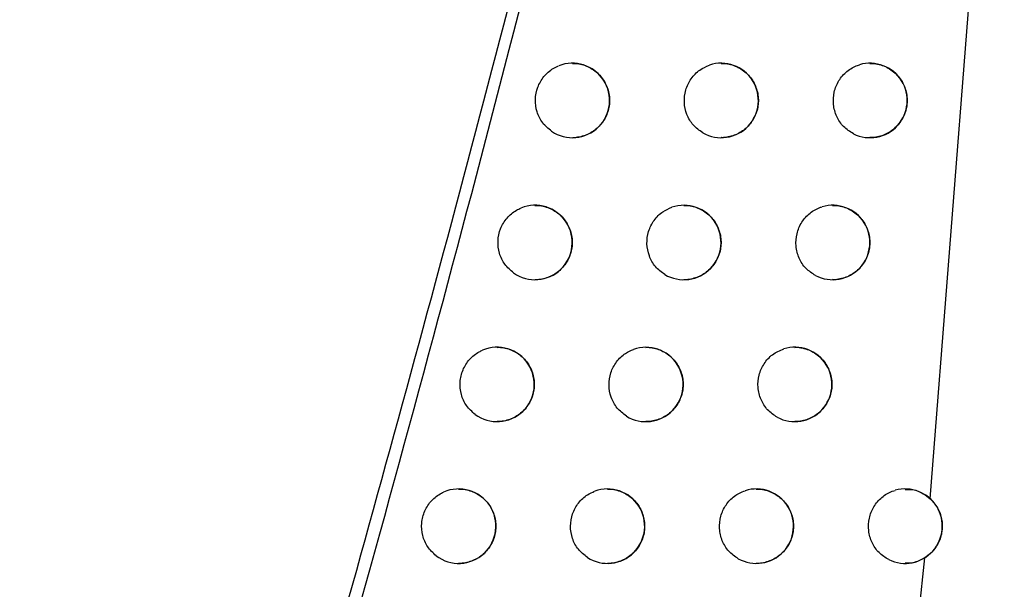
# Model space of a CAD drawing. Header units: millimetres. Extents: x -0.387 to 0.594, y -0.166 to 0.447.
# Tile 14 of 109: x -0.07669 to -0.06345, y 0.10239 to 0.11004. Entities that reach past the tile are written whole.
import ezdxf

# ---------------------------------------------------------------- set-up
doc = ezdxf.new("R2010")
doc.units = ezdxf.units.MM
doc.layers.add('FORMAT', color=7, linetype='Continuous')

msp = doc.modelspace()

# ---------------------------------------------------------------- linework, layer by layer
at = {"layer": 'FORMAT', "color": 7, "linetype": 'Continuous', "lineweight": 25}
for p, q in [((-0.064449, 0.103608), (-0.063617, 0.114229)), ((-0.065114, 0.096959), (-0.064523, 0.102814))]:
    msp.add_line(p, q, dxfattribs=at)
for centre, radius, start, end in [((-0.069258, 0.108958), 0.0005000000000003, 235.980103, 111.595517), ((-0.067258, 0.108958), 0.0005000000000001, 240.210971, 108.431233), ((-0.065258, 0.108958), 0.0005, 243.531123, 106.204795), ((-0.06976, 0.10705), 0.0004999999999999, 234.896703, 112.308331), ((-0.06776, 0.10705), 0.0005, 239.303268, 108.959999), ((-0.06576, 0.10705), 0.0005, 242.741759, 106.610091), ((-0.07027, 0.105143), 0.0004999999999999, 233.769596, 113.067035), ((-0.06827, 0.105143), 0.0005000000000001, 238.364112, 109.521021), ((-0.06627, 0.105143), 0.0004999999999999, 241.927875, 107.039644), ((-0.070786, 0.103239), 0.0005000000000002, 232.595767, 113.875038), ((-0.068786, 0.103239), 0.0005, 237.391824, 110.116315), ((-0.066786, 0.103239), 0.0005, 241.088424, 107.494813), ((-0.064786, 0.103239), 0.0004999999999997, 244.079282, 105.608108)]:
    msp.add_arc(centre, radius, start, end, dxfattribs=at)
for points, knots in [([(-0.0901069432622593, 0.0679497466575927), (-0.0891628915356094, 0.0711026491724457), (-0.087253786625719, 0.0774785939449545), (-0.0846213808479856, 0.0871488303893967), (-0.0821511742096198, 0.0969424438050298), (-0.0798811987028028, 0.1067916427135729), (-0.0778093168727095, 0.1166829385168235), (-0.0759369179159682, 0.1266097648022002), (-0.0742636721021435, 0.1365706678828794), (-0.0727905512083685, 0.146570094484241), (-0.0712334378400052, 0.1588667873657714), (-0.0697735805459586, 0.1734813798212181), (-0.0686680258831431, 0.1904400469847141), (-0.0680965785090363, 0.2074602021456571), (-0.0682050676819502, 0.2188258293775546), (-0.0682593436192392, 0.2245119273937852)], [0, 0, 0, 0, 0.0622011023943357, 0.1257859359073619, 0.189396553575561, 0.2530847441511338, 0.3167987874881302, 0.3803835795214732, 0.4439938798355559, 0.5076814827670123, 0.5713950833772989, 0.6782397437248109, 0.785205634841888, 0.8925407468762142, 1, 1, 1, 1]), ([(-0.0936637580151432, 0.0698429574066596), (-0.0927367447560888, 0.0729596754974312), (-0.090850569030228, 0.0793012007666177), (-0.0882472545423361, 0.0889384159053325), (-0.0857979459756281, 0.0987374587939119), (-0.0835508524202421, 0.1085922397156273), (-0.0815043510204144, 0.1184891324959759), (-0.0796607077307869, 0.1284215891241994), (-0.0780195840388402, 0.1383880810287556), (-0.0765806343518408, 0.1483928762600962), (-0.075106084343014, 0.1603769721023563), (-0.0737557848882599, 0.1743566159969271), (-0.0727400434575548, 0.1903518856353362), (-0.072203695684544, 0.2064005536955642), (-0.072285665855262, 0.2171164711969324), (-0.0723266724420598, 0.2224772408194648)], [0, 0, 0, 0, 0.0630395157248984, 0.1282652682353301, 0.1935180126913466, 0.2588520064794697, 0.3242131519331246, 0.3894389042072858, 0.4546916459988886, 0.5200256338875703, 0.5853867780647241, 0.6887694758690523, 0.7922597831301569, 0.8960753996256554, 1, 1, 1, 1]), ([(-0.0743922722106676, 0.0947389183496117), (-0.07315991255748, 0.0990632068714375), (-0.0706942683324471, 0.1077150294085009), (-0.0675648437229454, 0.1203424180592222), (-0.0648183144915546, 0.1325647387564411), (-0.0633018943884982, 0.1404459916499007), (-0.062543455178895, 0.1443878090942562)], [0, 0, 0, 0, 0.2640826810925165, 0.5283635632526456, 0.7641105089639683, 1, 1, 1, 1]), ([(-0.066636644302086, 0.1238635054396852), (-0.0676864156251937, 0.1194367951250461), (-0.0693500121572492, 0.1124216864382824), (-0.0718935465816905, 0.1028822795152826), (-0.0733612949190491, 0.0977664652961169), (-0.0740952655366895, 0.0952082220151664)], [0, 0, 0, 0, 0.4609146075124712, 0.7304218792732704, 1, 1, 1, 1]), ([(-0.0692583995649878, 0.1094561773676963), (-0.0692431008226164, 0.1094564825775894), (-0.0691995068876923, 0.1094573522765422), (-0.0691277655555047, 0.1094427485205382), (-0.0690468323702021, 0.1094139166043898), (-0.0689712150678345, 0.1093703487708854), (-0.0689048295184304, 0.1093150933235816), (-0.0688484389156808, 0.1092485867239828), (-0.0688050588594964, 0.1091746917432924), (-0.0687747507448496, 0.1090940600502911), (-0.0687588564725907, 0.109011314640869), (-0.0687570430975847, 0.1089268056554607), (-0.0687690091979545, 0.1088448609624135), (-0.0687944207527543, 0.1087656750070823), (-0.0688319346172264, 0.1086926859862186), (-0.0688812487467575, 0.1086263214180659), (-0.0689404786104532, 0.1085691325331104), (-0.0690090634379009, 0.1085220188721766), (-0.0690846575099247, 0.1084864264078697), (-0.0691661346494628, 0.1084650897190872), (-0.069224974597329, 0.1084560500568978), (-0.0692558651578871, 0.1084583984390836), (-0.0692583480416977, 0.1084585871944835)], [0, 0, 0, 0, 0.0295372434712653, 0.0841667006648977, 0.1403704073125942, 0.1951319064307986, 0.2515214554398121, 0.3055498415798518, 0.3612195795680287, 0.4139648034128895, 0.4683114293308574, 0.5198540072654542, 0.5729255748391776, 0.623916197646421, 0.6763700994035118, 0.7276781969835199, 0.780419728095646, 0.8327426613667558, 0.8865137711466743, 0.9400998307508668, 0.9951854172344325, 1, 1, 1, 1]), ([(-0.0672583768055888, 0.1094561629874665), (-0.0672442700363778, 0.1094565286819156), (-0.0672016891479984, 0.1094576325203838), (-0.0671306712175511, 0.1094435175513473), (-0.0670490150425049, 0.1094149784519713), (-0.0669726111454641, 0.1093713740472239), (-0.0669055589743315, 0.1093158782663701), (-0.0668486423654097, 0.109248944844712), (-0.0668050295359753, 0.1091747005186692), (-0.0667746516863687, 0.1090937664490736), (-0.0667588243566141, 0.1090110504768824), (-0.0667570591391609, 0.1089267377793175), (-0.0667689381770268, 0.1088452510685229), (-0.0667940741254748, 0.108766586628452), (-0.0668311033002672, 0.108694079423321), (-0.0668797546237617, 0.1086280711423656), (-0.0669382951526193, 0.108570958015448), (-0.0670061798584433, 0.1085236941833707), (-0.0670813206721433, 0.1084876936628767), (-0.0671625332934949, 0.1084657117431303), (-0.0672225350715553, 0.1084562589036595), (-0.0672546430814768, 0.1084585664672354), (-0.0672583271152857, 0.1084588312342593)], [0, 0, 0, 0, 0.0273380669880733, 0.0825191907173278, 0.1392886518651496, 0.194620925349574, 0.2516123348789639, 0.3059531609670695, 0.3619694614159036, 0.4146166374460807, 0.4688841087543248, 0.5199826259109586, 0.5726055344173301, 0.6230241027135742, 0.6748835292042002, 0.7257356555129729, 0.777992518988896, 0.8301579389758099, 0.8837476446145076, 0.9375460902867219, 0.9928341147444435, 1, 1, 1, 1]), ([(-0.0654812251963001, 0.1085104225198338), (-0.0655273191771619, 0.1085394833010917), (-0.0656195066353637, 0.108597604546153), (-0.0657123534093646, 0.1087391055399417), (-0.0657572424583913, 0.1089018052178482), (-0.0657469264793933, 0.1090719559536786), (-0.0656831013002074, 0.1092292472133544), (-0.0655729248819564, 0.1093557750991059), (-0.0654679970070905, 0.1094162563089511), (-0.0654072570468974, 0.1094352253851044), (-0.0653979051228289, 0.1094381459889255)], [0, 0, 0, 0, 0.1391968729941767, 0.2783922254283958, 0.4176243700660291, 0.556896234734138, 0.6961804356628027, 0.8354446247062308, 0.9746639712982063, 1, 1, 1, 1]), ([(-0.0652583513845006, 0.1094561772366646), (-0.0652455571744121, 0.1094565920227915), (-0.0652040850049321, 0.1094579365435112), (-0.0651338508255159, 0.1094443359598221), (-0.0650513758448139, 0.1094161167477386), (-0.0649740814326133, 0.1093724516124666), (-0.0649062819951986, 0.1093166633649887), (-0.0648487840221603, 0.1092492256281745), (-0.0648049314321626, 0.1091745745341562), (-0.0647745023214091, 0.1090932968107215), (-0.0647587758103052, 0.1090106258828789), (-0.0647570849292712, 0.1089265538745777), (-0.0647688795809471, 0.1088456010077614), (-0.0647937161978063, 0.1087675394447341), (-0.0648302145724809, 0.1086955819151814), (-0.0648781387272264, 0.1086299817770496), (-0.0649359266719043, 0.1085729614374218), (-0.0650030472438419, 0.1085255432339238), (-0.0650776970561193, 0.1084890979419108), (-0.0651586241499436, 0.1084664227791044), (-0.065219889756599, 0.1084564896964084), (-0.0652533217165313, 0.1084587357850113), (-0.0652583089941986, 0.1084590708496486)], [0, 0, 0, 0, 0.0249005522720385, 0.0807146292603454, 0.1381333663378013, 0.1941174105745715, 0.2517968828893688, 0.3064846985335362, 0.3628877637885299, 0.415407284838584, 0.4695681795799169, 0.5201541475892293, 0.5722581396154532, 0.6220353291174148, 0.6732277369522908, 0.7235779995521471, 0.7753014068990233, 0.8272995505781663, 0.8806959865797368, 0.9347410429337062, 0.9902648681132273, 1, 1, 1, 1]), ([(-0.0695381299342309, 0.1085435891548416), (-0.069580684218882, 0.1085789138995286), (-0.0696657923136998, 0.1086495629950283), (-0.0697406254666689, 0.1088030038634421), (-0.0697644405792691, 0.1089706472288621), (-0.0697318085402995, 0.1091381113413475), (-0.0696469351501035, 0.1092844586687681), (-0.0695414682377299, 0.1093777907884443), (-0.0694669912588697, 0.1094117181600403), (-0.0694424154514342, 0.1094229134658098)], [0, 0, 0, 0, 0.1539830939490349, 0.3079644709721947, 0.4619864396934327, 0.6160461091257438, 0.7701095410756, 0.9241410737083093, 1, 1, 1, 1]), ([(-0.0675067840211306, 0.1085240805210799), (-0.0675514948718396, 0.1085559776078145), (-0.067640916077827, 0.1086197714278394), (-0.0677262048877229, 0.1087668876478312), (-0.0677620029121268, 0.1089321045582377), (-0.0677419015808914, 0.1091016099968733), (-0.06766845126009, 0.1092538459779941), (-0.067555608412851, 0.1093718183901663), (-0.0674609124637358, 0.1094130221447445), (-0.067416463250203, 0.1094323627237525)], [0, 0, 0, 0, 0.14520615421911, 0.2904106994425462, 0.4356538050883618, 0.5809361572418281, 0.7262276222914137, 0.8714943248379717, 1, 1, 1, 1]), ([(-0.0700477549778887, 0.1066405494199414), (-0.0700896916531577, 0.1066767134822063), (-0.0701735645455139, 0.1067490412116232), (-0.0702455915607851, 0.1069039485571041), (-0.0702662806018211, 0.1070720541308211), (-0.0702304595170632, 0.1072388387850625), (-0.07014277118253, 0.1073835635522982), (-0.0700394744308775, 0.1074711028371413), (-0.0699698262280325, 0.1075030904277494), (-0.0699500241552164, 0.1075121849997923)], [0, 0, 0, 0, 0.1562777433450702, 0.3125537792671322, 0.4688700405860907, 0.6252227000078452, 0.7815774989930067, 0.9378990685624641, 1, 1, 1, 1]), ([(-0.0697602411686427, 0.1075477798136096), (-0.0697447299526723, 0.1075480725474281), (-0.069700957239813, 0.1075488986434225), (-0.0696290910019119, 0.1075342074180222), (-0.0695482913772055, 0.1075053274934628), (-0.0694728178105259, 0.1074617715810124), (-0.0694065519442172, 0.107406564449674), (-0.0693502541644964, 0.107340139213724), (-0.0693069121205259, 0.1072663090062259), (-0.0692766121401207, 0.1071857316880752), (-0.0692607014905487, 0.1071029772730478), (-0.0692588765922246, 0.1070184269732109), (-0.0692708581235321, 0.1069363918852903), (-0.0692963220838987, 0.1068571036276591), (-0.0693339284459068, 0.1067840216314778), (-0.0693833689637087, 0.1067175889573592), (-0.0694427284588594, 0.106660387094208), (-0.0695114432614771, 0.1066133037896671), (-0.0695871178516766, 0.1065777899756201), (-0.0696686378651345, 0.1065565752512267), (-0.0697272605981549, 0.1065476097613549), (-0.0697579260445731, 0.1065499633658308), (-0.0697601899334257, 0.106550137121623)], [0, 0, 0, 0, 0.0299268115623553, 0.0844535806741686, 0.1405518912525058, 0.195208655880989, 0.251487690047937, 0.3054603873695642, 0.3610681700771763, 0.41383488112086, 0.4681995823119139, 0.5198286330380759, 0.5729876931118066, 0.6240877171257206, 0.6766554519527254, 0.7280482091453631, 0.7808799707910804, 0.8332282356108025, 0.8870291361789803, 0.9405702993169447, 0.9956125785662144, 0.9999999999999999, 0.9999999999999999, 0.9999999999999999, 0.9999999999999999]), ([(-0.0680154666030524, 0.1066196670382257), (-0.0680597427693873, 0.1066523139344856), (-0.0681482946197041, 0.1067176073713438), (-0.0682313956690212, 0.1068661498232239), (-0.0682646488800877, 0.1070319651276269), (-0.0682418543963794, 0.1072011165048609), (-0.0681659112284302, 0.1073521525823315), (-0.0680540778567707, 0.107465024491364), (-0.0679632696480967, 0.1075047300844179), (-0.0679226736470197, 0.107522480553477)], [0, 0, 0, 0, 0.1468320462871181, 0.2936624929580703, 0.4405311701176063, 0.587438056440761, 0.7343528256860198, 0.8812418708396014, 1, 1, 1, 1]), ([(-0.0677602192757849, 0.1075477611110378), (-0.0677458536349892, 0.1075481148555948), (-0.0677030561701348, 0.1075491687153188), (-0.0676318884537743, 0.1075349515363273), (-0.0675503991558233, 0.1075063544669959), (-0.0674741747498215, 0.1074627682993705), (-0.0674072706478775, 0.1074073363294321), (-0.0673504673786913, 0.1073405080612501), (-0.0673068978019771, 0.1072663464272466), (-0.0672765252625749, 0.1071854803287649), (-0.0672606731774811, 0.1071027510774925), (-0.0672588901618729, 0.1070183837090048), (-0.06727078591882, 0.1069367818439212), (-0.0672959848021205, 0.1068579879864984), (-0.0673331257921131, 0.1067853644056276), (-0.0673819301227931, 0.1067192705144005), (-0.0674406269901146, 0.1066621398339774), (-0.0675086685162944, 0.1066149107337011), (-0.067583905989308, 0.1065790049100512), (-0.0676651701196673, 0.1065571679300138), (-0.0677249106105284, 0.1065478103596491), (-0.0677567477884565, 0.1065501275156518), (-0.067760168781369, 0.1065503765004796)], [0, 0, 0, 0, 0.0278155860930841, 0.0828669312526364, 0.1395031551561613, 0.1947037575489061, 0.251556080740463, 0.3058287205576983, 0.3617688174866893, 0.4144457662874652, 0.4687388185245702, 0.5199467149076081, 0.5726804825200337, 0.6232340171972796, 0.6752339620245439, 0.726188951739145, 0.778555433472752, 0.8307507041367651, 0.8843756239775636, 0.9381173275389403, 0.9933505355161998, 1, 1, 1, 1]), ([(-0.0659892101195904, 0.1066051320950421), (-0.0660349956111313, 0.1066348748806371), (-0.0661265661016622, 0.1066943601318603), (-0.0662176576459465, 0.1068372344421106), (-0.0662604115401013, 0.1070005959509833), (-0.0662477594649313, 0.1071705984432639), (-0.0661816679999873, 0.1073269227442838), (-0.0660695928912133, 0.1074518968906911), (-0.065966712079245, 0.1075088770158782), (-0.0659091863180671, 0.1075268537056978), (-0.0659031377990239, 0.1075287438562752)], [0, 0, 0, 0, 0.1404596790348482, 0.2809178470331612, 0.4214124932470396, 0.5619459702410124, 0.7024907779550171, 0.8430148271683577, 0.9834938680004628, 1, 1, 1, 1]), ([(-0.0657601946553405, 0.1075477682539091), (-0.0657470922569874, 0.1075481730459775), (-0.0657053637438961, 0.1075494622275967), (-0.0656349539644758, 0.1075357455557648), (-0.0655526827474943, 0.1075074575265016), (-0.0654756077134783, 0.1074638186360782), (-0.065407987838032, 0.1074081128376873), (-0.0653506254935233, 0.1073408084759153), (-0.065306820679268, 0.1072662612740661), (-0.0652763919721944, 0.1071850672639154), (-0.0652606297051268, 0.1071023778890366), (-0.0652589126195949, 0.1070182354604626), (-0.0652707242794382, 0.1069371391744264), (-0.0652956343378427, 0.1068589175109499), (-0.0653322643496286, 0.1067868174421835), (-0.0653803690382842, 0.106721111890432), (-0.0654383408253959, 0.1066640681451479), (-0.0655056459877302, 0.1066166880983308), (-0.0655804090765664, 0.1065803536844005), (-0.0656613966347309, 0.1065578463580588), (-0.0657223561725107, 0.1065480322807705), (-0.0657554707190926, 0.1065502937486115), (-0.0657601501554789, 0.1065506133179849)], [0, 0, 0, 0, 0.0254731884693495, 0.0811270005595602, 0.1383811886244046, 0.1942029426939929, 0.2517108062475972, 0.3063165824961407, 0.3626275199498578, 0.4151868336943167, 0.4693824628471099, 0.5201035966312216, 0.5723448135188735, 0.6222847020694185, 0.6736465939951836, 0.7241190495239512, 0.7759726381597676, 0.8280052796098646, 0.8814425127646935, 0.9354176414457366, 0.9908738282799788, 1, 1, 1, 1]), ([(-0.0705650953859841, 0.1047398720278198), (-0.070606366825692, 0.1047768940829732), (-0.0706889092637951, 0.1048509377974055), (-0.0707579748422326, 0.1050073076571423), (-0.0707753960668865, 0.1051758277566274), (-0.0707362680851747, 0.1053418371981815), (-0.0706456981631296, 0.1054848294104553), (-0.0705448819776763, 0.1055664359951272), (-0.070480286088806, 0.1055963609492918), (-0.0704654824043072, 0.1056032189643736)], [0, 0, 0, 0, 0.1587608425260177, 0.3175199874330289, 0.47631897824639, 0.6351530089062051, 0.7939874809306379, 0.9527873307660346, 1, 1, 1, 1]), ([(-0.0702695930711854, 0.1056413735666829), (-0.0702538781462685, 0.1056416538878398), (-0.0702099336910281, 0.1056424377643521), (-0.0701379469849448, 0.1056276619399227), (-0.0700572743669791, 0.1055987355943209), (-0.0699819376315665, 0.10555519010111), (-0.0699157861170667, 0.1055000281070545), (-0.0698595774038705, 0.1054336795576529), (-0.069816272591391, 0.1053599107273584), (-0.0697859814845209, 0.1052793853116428), (-0.0697700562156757, 0.1051966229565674), (-0.0697682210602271, 0.1051120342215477), (-0.0697802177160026, 0.1050299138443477), (-0.0698057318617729, 0.1049505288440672), (-0.0698434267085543, 0.1048773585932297), (-0.0698929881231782, 0.1048108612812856), (-0.0699524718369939, 0.1047536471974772), (-0.0700213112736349, 0.1047065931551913), (-0.0700970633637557, 0.1046711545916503), (-0.0701786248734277, 0.1046500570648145), (-0.0702370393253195, 0.1046411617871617), (-0.0702674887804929, 0.1046435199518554), (-0.0702695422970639, 0.1046436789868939)], [0, 0, 0, 0, 0.0302999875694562, 0.0847294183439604, 0.1407278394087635, 0.1952850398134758, 0.251459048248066, 0.3053783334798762, 0.3609267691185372, 0.4137131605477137, 0.4680942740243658, 0.5198050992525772, 0.5730468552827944, 0.6242510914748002, 0.6769272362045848, 0.7284010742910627, 0.7813192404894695, 0.8336921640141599, 0.887522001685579, 0.9410208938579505, 0.9960224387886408, 0.9999999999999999, 0.9999999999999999, 0.9999999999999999, 0.9999999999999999]), ([(-0.0685318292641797, 0.1047174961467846), (-0.0685756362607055, 0.1047509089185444), (-0.0686632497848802, 0.1048177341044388), (-0.0687440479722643, 0.1049677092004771), (-0.0687746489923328, 0.1051340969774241), (-0.0687490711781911, 0.1053028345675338), (-0.0686705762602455, 0.1054525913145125), (-0.068559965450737, 0.1055602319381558), (-0.0684732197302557, 0.1055983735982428), (-0.0684366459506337, 0.1056144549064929)], [0, 0, 0, 0, 0.1485694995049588, 0.2971374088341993, 0.4457432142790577, 0.5943861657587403, 0.7430357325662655, 0.8916585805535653, 1, 1, 1, 1]), ([(-0.0682695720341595, 0.1056413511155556), (-0.0682549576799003, 0.1056416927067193), (-0.0682119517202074, 0.1056426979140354), (-0.0681406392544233, 0.1056283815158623), (-0.0680593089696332, 0.1055997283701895), (-0.0679832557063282, 0.1055561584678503), (-0.0679164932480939, 0.1055007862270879), (-0.0678597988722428, 0.1054340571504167), (-0.0678162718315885, 0.1053599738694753), (-0.0677859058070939, 0.1052791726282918), (-0.0677700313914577, 0.1051964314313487), (-0.0677682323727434, 0.1051120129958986), (-0.0677801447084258, 0.105030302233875), (-0.067805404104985, 0.104951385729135), (-0.0678426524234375, 0.1048786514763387), (-0.0678916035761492, 0.1048124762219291), (-0.0679504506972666, 0.1047553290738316), (-0.0680186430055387, 0.1047081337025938), (-0.0680939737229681, 0.1046723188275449), (-0.0681752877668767, 0.1046506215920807), (-0.0682347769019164, 0.104641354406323), (-0.0682663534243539, 0.1046436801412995), (-0.0682695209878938, 0.1046439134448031)], [0, 0, 0, 0, 0.0282737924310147, 0.0832018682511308, 0.1397115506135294, 0.194786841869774, 0.2515068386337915, 0.305714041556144, 0.3615811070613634, 0.4142855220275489, 0.4686020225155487, 0.5199136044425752, 0.572752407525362, 0.6234348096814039, 0.6755688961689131, 0.7266226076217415, 0.7790942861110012, 0.8313186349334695, 0.8849777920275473, 0.9386658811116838, 0.9938473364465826, 1, 1, 1, 1]), ([(-0.0665048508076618, 0.1047020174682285), (-0.0665503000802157, 0.1047324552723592), (-0.0666411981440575, 0.1047933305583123), (-0.0667304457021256, 0.1049376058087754), (-0.0667709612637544, 0.1051015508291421), (-0.0667559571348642, 0.1052716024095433), (-0.0666873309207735, 0.1054260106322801), (-0.0665722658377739, 0.1055547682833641), (-0.0664689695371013, 0.1055987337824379), (-0.0664160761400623, 0.1056212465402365)], [0, 0, 0, 0, 0.1418112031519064, 0.2836209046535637, 0.4254667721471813, 0.5673505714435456, 0.709244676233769, 0.8511172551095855, 1, 1, 1, 1]), ([(-0.0662695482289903, 0.1056413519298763), (-0.0662561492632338, 0.105641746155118), (-0.0662141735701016, 0.1056429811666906), (-0.0661435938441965, 0.1056291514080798), (-0.0660615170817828, 0.1056007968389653), (-0.0659846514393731, 0.1055571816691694), (-0.0659172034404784, 0.1055015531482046), (-0.0658599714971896, 0.1054343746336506), (-0.0658162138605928, 0.1053599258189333), (-0.0657857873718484, 0.1052788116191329), (-0.0657699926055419, 0.1051961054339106), (-0.0657682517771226, 0.1051118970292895), (-0.065780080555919, 0.1050306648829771), (-0.0658050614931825, 0.1049522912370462), (-0.0658418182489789, 0.1048800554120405), (-0.0658900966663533, 0.1048142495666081), (-0.0659482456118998, 0.1047571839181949), (-0.0660157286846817, 0.1047098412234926), (-0.0660906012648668, 0.1046736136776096), (-0.0661716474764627, 0.104651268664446), (-0.0662323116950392, 0.1046415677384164), (-0.0662651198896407, 0.1046438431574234), (-0.0662695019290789, 0.1046441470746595)], [0, 0, 0, 0, 0.0260233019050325, 0.0815246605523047, 0.1386223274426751, 0.1942895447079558, 0.2516340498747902, 0.3061610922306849, 0.3623837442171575, 0.4149799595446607, 0.4692076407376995, 0.5200571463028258, 0.5724286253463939, 0.6225241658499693, 0.6740481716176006, 0.724638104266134, 0.7766168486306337, 0.828683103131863, 0.8821600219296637, 0.9360688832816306, 0.991461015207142, 1, 1, 1, 1]), ([(-0.0710901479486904, 0.102841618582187), (-0.0711307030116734, 0.1028795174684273), (-0.0712118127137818, 0.1029553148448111), (-0.0712777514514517, 0.1031131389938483), (-0.0712917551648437, 0.1032820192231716), (-0.07124919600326, 0.1034471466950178), (-0.0711556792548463, 0.1035882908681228), (-0.0710576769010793, 0.1036638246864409), (-0.0709983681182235, 0.1036915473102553), (-0.0709888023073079, 0.1036960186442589)], [0, 0, 0, 0, 0.1614555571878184, 0.3229094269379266, 0.4844027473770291, 0.6459296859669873, 0.8074552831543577, 0.9689447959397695, 1, 1, 1, 1]), ([(-0.0707864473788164, 0.1037369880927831), (-0.0707705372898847, 0.1037372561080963), (-0.070726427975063, 0.1037379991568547), (-0.0706543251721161, 0.1037231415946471), (-0.0705737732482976, 0.103694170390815), (-0.070498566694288, 0.1036506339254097), (-0.070432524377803, 0.1035955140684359), (-0.0703764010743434, 0.1035292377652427), (-0.0703331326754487, 0.103455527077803), (-0.0703028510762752, 0.1033750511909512), (-0.0702869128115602, 0.1032922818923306), (-0.0702850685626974, 0.1032076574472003), (-0.0702970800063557, 0.1031254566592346), (-0.0703226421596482, 0.1030459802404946), (-0.0703604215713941, 0.1029727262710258), (-0.0704100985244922, 0.1029061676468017), (-0.0704697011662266, 0.1028489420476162), (-0.0705386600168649, 0.1028019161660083), (-0.0706144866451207, 0.1027665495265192), (-0.0706960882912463, 0.1027455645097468), (-0.0707543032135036, 0.1027367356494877), (-0.0707845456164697, 0.1027390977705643), (-0.0707863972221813, 0.1027392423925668)], [0, 0, 0, 0, 0.030657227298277, 0.0849944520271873, 0.1408982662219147, 0.1953608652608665, 0.2514351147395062, 0.3053031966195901, 0.3607948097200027, 0.4135991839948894, 0.4679951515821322, 0.5197832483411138, 0.5731031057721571, 0.6244065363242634, 0.6771858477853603, 0.7287372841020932, 0.7817381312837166, 0.834135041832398, 0.8879929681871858, 0.9414521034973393, 0.9964153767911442, 1, 1, 1, 1]), ([(-0.0690558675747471, 0.1028176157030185), (-0.0690991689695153, 0.1028518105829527), (-0.0691857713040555, 0.102920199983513), (-0.0692641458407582, 0.1030716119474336), (-0.0692919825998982, 0.103238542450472), (-0.0692635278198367, 0.1034068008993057), (-0.0691824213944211, 0.1035551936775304), (-0.0690732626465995, 0.1036574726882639), (-0.0689907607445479, 0.103693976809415), (-0.0689583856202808, 0.1037083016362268)], [0, 0, 0, 0, 0.150429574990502, 0.3008575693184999, 0.4513231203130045, 0.6018247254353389, 0.7523316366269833, 0.9028107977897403, 1, 1, 1, 1]), ([(-0.0687864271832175, 0.1037369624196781), (-0.0687715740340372, 0.1037372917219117), (-0.0687283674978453, 0.1037382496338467), (-0.0686569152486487, 0.1037238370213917), (-0.0685757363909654, 0.1036951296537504), (-0.0684998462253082, 0.1036515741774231), (-0.0684332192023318, 0.1035962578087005), (-0.0683766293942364, 0.1035296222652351), (-0.0683331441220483, 0.1034556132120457), (-0.06830278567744, 0.1033748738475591), (-0.0682868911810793, 0.1032921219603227), (-0.068285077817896, 0.1032076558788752), (-0.0682970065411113, 0.1031258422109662), (-0.0683223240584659, 0.1030468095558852), (-0.0683596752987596, 0.1029739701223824), (-0.0684087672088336, 0.1029077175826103), (-0.0684677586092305, 0.1028505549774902), (-0.0685360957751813, 0.10280339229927), (-0.0686115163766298, 0.1027676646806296), (-0.0686928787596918, 0.1027461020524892), (-0.0687521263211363, 0.1027369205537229), (-0.0687834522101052, 0.1027392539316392), (-0.0687863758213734, 0.1027394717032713)], [0, 0, 0, 0, 0.0287132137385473, 0.0835242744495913, 0.1399138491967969, 0.1948699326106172, 0.2514640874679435, 0.3056085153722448, 0.3614056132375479, 0.4141353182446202, 0.468473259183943, 0.5198830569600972, 0.5728213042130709, 0.6236266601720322, 0.6758887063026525, 0.7270371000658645, 0.7796096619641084, 0.8318623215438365, 0.8855547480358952, 0.9391922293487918, 0.9943248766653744, 1, 1, 1, 1]), ([(-0.0670281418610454, 0.1028011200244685), (-0.0670732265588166, 0.1028322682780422), (-0.0671633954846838, 0.1028945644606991), (-0.067250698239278, 0.1030402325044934), (-0.0672889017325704, 0.1032048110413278), (-0.06727140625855, 0.1033746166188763), (-0.0672004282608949, 0.1035279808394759), (-0.0670859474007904, 0.1036519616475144), (-0.0669861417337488, 0.10369457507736), (-0.0669367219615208, 0.1037156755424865)], [0, 0, 0, 0, 0.1432065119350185, 0.2864115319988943, 0.4296523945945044, 0.5729302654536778, 0.7162173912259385, 0.859482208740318, 1, 1, 1, 1]), ([(-0.066786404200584, 0.1037369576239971), (-0.0667727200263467, 0.1037373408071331), (-0.0667305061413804, 0.1037385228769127), (-0.0666597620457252, 0.1037245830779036), (-0.0665778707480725, 0.1036961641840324), (-0.0665012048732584, 0.1036525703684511), (-0.0664339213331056, 0.1035970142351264), (-0.0663768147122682, 0.1035299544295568), (-0.0663331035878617, 0.1034555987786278), (-0.0663026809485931, 0.1033745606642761), (-0.066286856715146, 0.1032918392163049), (-0.0662850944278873, 0.1032075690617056), (-0.0662969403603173, 0.1031262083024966), (-0.0663219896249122, 0.1030476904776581), (-0.0663588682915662, 0.1029753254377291), (-0.0664073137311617, 0.1029094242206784), (-0.0664656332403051, 0.102852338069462), (-0.0665332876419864, 0.1028050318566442), (-0.0666082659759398, 0.1027689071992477), (-0.066689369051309, 0.1027467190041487), (-0.0667497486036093, 0.1027371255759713), (-0.0667822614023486, 0.1027394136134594), (-0.06678635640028, 0.1027397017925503)], [0, 0, 0, 0, 0.02655150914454, 0.0819079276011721, 0.138856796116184, 0.1943769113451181, 0.2515659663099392, 0.3060174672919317, 0.3621555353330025, 0.4147859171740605, 0.4690431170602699, 0.5200144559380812, 0.5725095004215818, 0.622753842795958, 0.674432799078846, 0.7251355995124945, 0.7772345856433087, 0.8293335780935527, 0.8828490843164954, 0.9366952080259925, 0.9920267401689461, 1, 1, 1, 1]), ([(-0.0650049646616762, 0.1027891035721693), (-0.0650512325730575, 0.1028176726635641), (-0.0651437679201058, 0.102874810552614), (-0.0652377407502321, 0.1030153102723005), (-0.0652840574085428, 0.1031775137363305), (-0.0652753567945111, 0.1033477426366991), (-0.0652131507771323, 0.103505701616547), (-0.0651043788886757, 0.1036333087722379), (-0.0649973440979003, 0.1036968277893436), (-0.0649334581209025, 0.1037165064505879), (-0.0649209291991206, 0.1037203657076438)], [0, 0, 0, 0, 0.1380082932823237, 0.2760151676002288, 0.4140564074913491, 0.5521349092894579, 0.6902251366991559, 0.82829680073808, 0.9663266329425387, 0.9999999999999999, 0.9999999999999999, 0.9999999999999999, 0.9999999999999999]), ([(-0.0647863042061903, 0.1037315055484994), (-0.0647599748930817, 0.1037330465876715), (-0.0646752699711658, 0.1037380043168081), (-0.0645558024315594, 0.103691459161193), (-0.0644794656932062, 0.1036317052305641), (-0.0644494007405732, 0.1036081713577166)], [0, 0, 0, 0, 0.2146977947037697, 0.6907115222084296, 1, 1, 1, 1]), ([(-0.0644491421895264, 0.1036079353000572), (-0.0644133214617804, 0.1035686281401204), (-0.0643417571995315, 0.1034900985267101), (-0.0642867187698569, 0.1033332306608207), (-0.0642820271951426, 0.1031665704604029), (-0.0643339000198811, 0.1030055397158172), (-0.0644223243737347, 0.102885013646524), (-0.0644948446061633, 0.1028336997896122), (-0.0645226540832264, 0.1028140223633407)], [0, 0, 0, 0, 0.1737654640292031, 0.347156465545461, 0.5262309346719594, 0.706985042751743, 0.8876369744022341, 1, 1, 1, 1]), ([(-0.0645229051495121, 0.1028138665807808), (-0.0645423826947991, 0.1028030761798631), (-0.0646113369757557, 0.1027648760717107), (-0.0647033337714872, 0.1027340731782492), (-0.0647725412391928, 0.1027425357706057), (-0.0647859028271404, 0.1027441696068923)], [0, 0, 0, 0, 0.2410826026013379, 0.8534790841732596, 0.9999999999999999, 0.9999999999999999, 0.9999999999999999, 0.9999999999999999])]:
    msp.add_open_spline(points, degree=3, knots=knots, dxfattribs=at)

doc.saveas('drawing.dxf')
